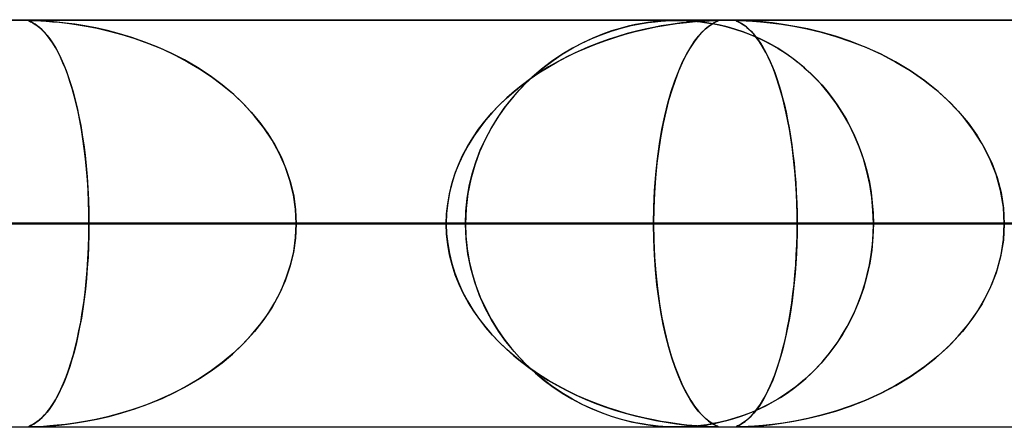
# Model space of a CAD drawing. Header units: millimetres. Extents: x -790 to 790, y -924 to 924.
# Tile 28 of 48: x 52 to 76, y 914 to 924. Entities that reach past the tile are written whole.
import ezdxf

# ---------------------------------------------------------------- set-up
doc = ezdxf.new("R2010")
doc.units = ezdxf.units.MM
doc.layers.add('HIDDEN', color=7, linetype='Continuous')
doc.layers.add('THICK', color=7, linetype='Continuous')

msp = doc.modelspace()

# ---------------------------------------------------------------- linework, layer by layer
at = {"layer": 'HIDDEN'}
for p, q in [((344.621, 923.99), (0, 923.99)), ((677, 923.99), (0, 923.99)), ((344.621, 923.99), (0, 923.99)), ((329.536, 923.98), (0, 923.98)), ((52.299, 923.978), (52.294, 923.974)), ((52.294, 923.974), (52.3, 923.969)), ((52.295, 923.976), (52.308, 923.979)), ((52.297, 923.971), (52.295, 923.976)), ((52.311, 923.963), (52.297, 923.971)), ((52.316, 923.979), (52.299, 923.978)), ((52.3, 923.969), (52.315, 923.961)), ((52.308, 923.979), (52.339, 923.98)), ((52.334, 923.952), (52.311, 923.963)), ((52.315, 923.961), (52.337, 923.951)), ((52.346, 923.98), (52.316, 923.979)), ((52.366, 923.937), (52.334, 923.952)), ((52.337, 923.951), (52.364, 923.938)), ((52.392, 923.979), (52.346, 923.98)), ((52.347, 923.98), (52.402, 923.979)), ((52.364, 923.938), (52.394, 923.922)), ((52.406, 923.916), (52.366, 923.937)), ((52.455, 923.978), (52.392, 923.979)), ((52.394, 923.922), (52.431, 923.901)), ((52.402, 923.979), (52.481, 923.977)), ((52.453, 923.887), (52.406, 923.916)), ((52.431, 923.901), (52.473, 923.874)), ((52.505, 923.851), (52.453, 923.887)), ((52.542, 923.974), (52.455, 923.978)), ((52.473, 923.874), (52.52, 923.84)), ((52.481, 923.977), (52.59, 923.972)), ((52.563, 923.805), (52.505, 923.851)), ((52.52, 923.84), (52.572, 923.798)), ((52.659, 923.968), (52.542, 923.974)), ((52.625, 923.749), (52.563, 923.805)), ((52.572, 923.798), (52.628, 923.746)), ((52.59, 923.972), (52.725, 923.963)), ((52.812, 923.957), (52.659, 923.968)), ((52.725, 923.963), (52.878, 923.951)), ((52.994, 923.941), (52.812, 923.957)), ((52.878, 923.951), (53.044, 923.936)), ((53.2, 923.918), (52.994, 923.941)), ((53.044, 923.936), (53.236, 923.914)), ((53.428, 923.887), (53.2, 923.918)), ((53.236, 923.914), (53.457, 923.883)), ((53.676, 923.847), (53.428, 923.887)), ((53.457, 923.883), (53.705, 923.842)), ((53.943, 923.796), (53.676, 923.847)), ((53.705, 923.842), (53.976, 923.789)), ((54.225, 923.732), (53.943, 923.796)), ((53.976, 923.789), (54.268, 923.721)), ((66.585, 923.718), (66.834, 923.793)), ((66.81, 923.787), (66.598, 923.723)), ((67.007, 923.838), (66.81, 923.787)), ((66.834, 923.793), (67.074, 923.854)), ((67.187, 923.878), (67.007, 923.838)), ((67.074, 923.854), (67.294, 923.898)), ((67.348, 923.908), (67.187, 923.878)), ((67.294, 923.898), (67.491, 923.93)), ((67.49, 923.93), (67.348, 923.908)), ((67.624, 923.809), (67.42, 923.766)), ((67.432, 923.769), (67.685, 923.821)), ((67.618, 923.946), (67.49, 923.93)), ((67.491, 923.93), (67.664, 923.951)), ((67.741, 923.959), (67.618, 923.946)), ((67.816, 923.845), (67.624, 923.809)), ((67.664, 923.951), (67.806, 923.965)), ((67.685, 923.821), (67.938, 923.866)), ((67.856, 923.968), (67.741, 923.959)), ((67.806, 923.965), (67.916, 923.972)), ((67.995, 923.875), (67.816, 923.845)), ((67.96, 923.974), (67.856, 923.968)), ((67.916, 923.972), (68.002, 923.976)), ((67.938, 923.866), (68.189, 923.903)), ((68.049, 923.978), (67.96, 923.974)), ((68.16, 923.899), (67.995, 923.875)), ((68.002, 923.976), (68.072, 923.978)), ((68.127, 923.98), (68.049, 923.978)), ((68.072, 923.978), (68.137, 923.98)), ((68.2, 923.98), (68.127, 923.98)), ((68.137, 923.98), (68.199, 923.98)), ((68.31, 923.919), (68.16, 923.899)), ((68.189, 923.903), (68.435, 923.933)), ((68.199, 923.98), (68.203, 923.98)), ((68.273, 923.979), (68.2, 923.98)), ((68.203, 923.98), (68.207, 923.98)), ((68.207, 923.98), (68.21, 923.98)), ((68.21, 923.98), (68.214, 923.98)), ((68.214, 923.98), (68.217, 923.98)), ((68.217, 923.98), (68.221, 923.98)), ((68.226, 923.98), (68.288, 923.979)), ((68.35, 923.978), (68.273, 923.979)), ((68.288, 923.979), (68.354, 923.978)), ((68.444, 923.934), (68.31, 923.919)), ((68.435, 923.974), (68.35, 923.978)), ((68.354, 923.978), (68.427, 923.975)), ((68.427, 923.975), (68.508, 923.97)), ((68.536, 923.969), (68.435, 923.974)), ((68.435, 923.933), (68.658, 923.954)), ((68.568, 923.946), (68.444, 923.934)), ((68.508, 923.97), (68.595, 923.964)), ((68.655, 923.959), (68.536, 923.969)), ((68.698, 923.957), (68.568, 923.946)), ((68.595, 923.964), (68.685, 923.956)), ((68.788, 923.945), (68.655, 923.959)), ((68.658, 923.954), (68.847, 923.968)), ((68.685, 923.956), (68.777, 923.946)), ((68.829, 923.966), (68.698, 923.957)), ((68.777, 923.946), (68.875, 923.934)), ((68.933, 923.925), (68.788, 923.945)), ((68.947, 923.973), (68.829, 923.966)), ((68.847, 923.968), (68.992, 923.975)), ((68.875, 923.934), (68.983, 923.917)), ((68.974, 923.834), (68.893, 923.767)), ((68.899, 923.773), (68.976, 923.836)), ((69.09, 923.899), (68.933, 923.925)), ((69.042, 923.977), (68.947, 923.973)), ((69.048, 923.885), (68.974, 923.834)), ((68.976, 923.836), (69.046, 923.884)), ((68.983, 923.917), (69.102, 923.897)), ((68.992, 923.975), (69.093, 923.979)), ((69.111, 923.979), (69.042, 923.977)), ((69.046, 923.884), (69.107, 923.92)), ((69.112, 923.922), (69.048, 923.885)), ((69.257, 923.865), (69.09, 923.899)), ((69.093, 923.979), (69.16, 923.98)), ((69.102, 923.897), (69.231, 923.871)), ((69.107, 923.92), (69.157, 923.945)), ((69.161, 923.98), (69.111, 923.979)), ((69.162, 923.948), (69.112, 923.922)), ((69.157, 923.945), (69.193, 923.962)), ((69.195, 923.979), (69.161, 923.98)), ((69.197, 923.964), (69.162, 923.948)), ((69.169, 923.98), (69.205, 923.978)), ((69.193, 923.962), (69.211, 923.972)), ((69.212, 923.977), (69.195, 923.979)), ((69.213, 923.973), (69.197, 923.964)), ((69.205, 923.978), (69.213, 923.973)), ((69.211, 923.972), (69.212, 923.977)), ((69.231, 923.871), (69.368, 923.839)), ((69.435, 923.821), (69.257, 923.865)), ((69.368, 923.839), (69.514, 923.8)), ((69.624, 923.768), (69.435, 923.821)), ((69.514, 923.8), (69.667, 923.754)), ((69.653, 923.975), (69.666, 923.979)), ((69.656, 923.977), (69.653, 923.973)), ((69.661, 923.968), (69.653, 923.975)), ((69.653, 923.973), (69.663, 923.966)), ((69.672, 923.979), (69.656, 923.977)), ((69.689, 923.954), (69.661, 923.968)), ((69.663, 923.966), (69.682, 923.957)), ((69.666, 923.979), (69.704, 923.98)), ((69.705, 923.98), (69.672, 923.979)), ((69.682, 923.957), (69.706, 923.946)), ((69.733, 923.933), (69.689, 923.954)), ((69.704, 923.98), (69.78, 923.979)), ((69.759, 923.979), (69.705, 923.98)), ((69.706, 923.946), (69.731, 923.934)), ((69.731, 923.934), (69.759, 923.919)), ((69.786, 923.903), (69.733, 923.933)), ((69.837, 923.977), (69.759, 923.979)), ((69.759, 923.919), (69.793, 923.899)), ((69.78, 923.979), (69.899, 923.974)), ((69.844, 923.866), (69.786, 923.903)), ((69.793, 923.899), (69.831, 923.875)), ((69.831, 923.875), (69.872, 923.845)), ((69.949, 923.972), (69.837, 923.977)), ((69.903, 923.821), (69.844, 923.866)), ((69.872, 923.845), (69.918, 923.809)), ((69.899, 923.974), (70.055, 923.965)), ((69.964, 923.769), (69.903, 923.821)), ((69.918, 923.809), (69.967, 923.766)), ((70.106, 923.962), (69.949, 923.972)), ((70.055, 923.965), (70.25, 923.95)), ((70.307, 923.945), (70.106, 923.962)), ((70.25, 923.95), (70.489, 923.926)), ((70.542, 923.92), (70.307, 923.945)), ((70.489, 923.926), (70.764, 923.89)), ((70.806, 923.884), (70.542, 923.92)), ((70.764, 923.89), (71.07, 923.84)), ((71.096, 923.836), (70.806, 923.884)), ((71.07, 923.84), (71.397, 923.775)), ((71.409, 923.773), (71.096, 923.836)), ((52.69, 923.682), (52.625, 923.749)), ((52.628, 923.746), (52.687, 923.685)), ((52.687, 923.685), (52.75, 923.612)), ((52.757, 923.604), (52.69, 923.682)), ((52.75, 923.612), (52.815, 923.527)), ((52.823, 923.516), (52.757, 923.604)), ((54.521, 923.654), (54.225, 923.732)), ((54.268, 923.721), (54.577, 923.638)), ((54.828, 923.561), (54.521, 923.654)), ((54.577, 923.638), (54.902, 923.537)), ((55.143, 923.451), (54.828, 923.561)), ((66.137, 923.548), (65.891, 923.434)), ((66.093, 923.529), (66.337, 923.63)), ((66.373, 923.643), (66.137, 923.548)), ((66.337, 923.63), (66.585, 923.718)), ((66.598, 923.723), (66.373, 923.643)), ((66.432, 923.484), (66.679, 923.566)), ((66.75, 923.588), (66.51, 923.51)), ((66.679, 923.566), (66.928, 923.641)), ((66.982, 923.657), (66.75, 923.588)), ((66.928, 923.641), (67.179, 923.709)), ((67.206, 923.716), (66.982, 923.657)), ((67.179, 923.709), (67.432, 923.769)), ((67.42, 923.766), (67.206, 923.716)), ((68.715, 923.579), (68.621, 923.455)), ((68.633, 923.472), (68.726, 923.592)), ((68.806, 923.683), (68.715, 923.579)), ((68.726, 923.592), (68.815, 923.692)), ((68.893, 923.767), (68.806, 923.683)), ((68.815, 923.692), (68.899, 923.773)), ((69.823, 923.702), (69.624, 923.768)), ((69.667, 923.754), (69.828, 923.7)), ((70.028, 923.623), (69.823, 923.702)), ((69.828, 923.7), (69.994, 923.637)), ((70.025, 923.709), (69.964, 923.769)), ((69.967, 923.766), (70.018, 923.716)), ((69.994, 923.637), (70.165, 923.564)), ((70.018, 923.716), (70.073, 923.657)), ((70.086, 923.641), (70.025, 923.709)), ((70.24, 923.53), (70.028, 923.623)), ((70.073, 923.657), (70.129, 923.588)), ((70.147, 923.566), (70.086, 923.641)), ((70.129, 923.588), (70.188, 923.51)), ((70.207, 923.484), (70.147, 923.566)), ((70.165, 923.564), (70.341, 923.481)), ((71.397, 923.775), (71.74, 923.692)), ((71.741, 923.692), (71.409, 923.773)), ((71.74, 923.692), (72.096, 923.59)), ((72.089, 923.592), (71.741, 923.692)), ((72.45, 923.472), (72.089, 923.592)), ((72.096, 923.59), (72.461, 923.467)), ((52.815, 923.527), (52.882, 923.429)), ((52.888, 923.42), (52.823, 923.516)), ((52.882, 923.429), (52.95, 923.317)), ((52.952, 923.315), (52.888, 923.42)), ((52.95, 923.317), (53.019, 923.19)), ((53.015, 923.2), (52.952, 923.315)), ((54.902, 923.537), (55.236, 923.416)), ((55.465, 923.324), (55.143, 923.451)), ((55.236, 923.416), (55.568, 923.28)), ((55.79, 923.177), (55.465, 923.324)), ((65.637, 923.3), (65.377, 923.145)), ((65.618, 923.29), (65.853, 923.416)), ((65.891, 923.434), (65.637, 923.3)), ((66.012, 923.322), (65.762, 923.213)), ((65.853, 923.416), (66.093, 923.529)), ((65.949, 923.296), (66.189, 923.394)), ((66.264, 923.422), (66.012, 923.322)), ((66.189, 923.394), (66.432, 923.484)), ((66.51, 923.51), (66.264, 923.422)), ((68.525, 923.308), (68.427, 923.136)), ((68.439, 923.158), (68.537, 923.328)), ((68.621, 923.455), (68.525, 923.308)), ((68.537, 923.328), (68.633, 923.472)), ((70.188, 923.51), (70.248, 923.422)), ((70.266, 923.394), (70.207, 923.484)), ((70.456, 923.422), (70.24, 923.53)), ((70.248, 923.422), (70.31, 923.322)), ((70.325, 923.296), (70.266, 923.394)), ((70.31, 923.322), (70.371, 923.213)), ((70.341, 923.481), (70.516, 923.389)), ((70.675, 923.297), (70.456, 923.422)), ((70.516, 923.389), (70.687, 923.289)), ((72.818, 923.328), (72.45, 923.472)), ((72.461, 923.467), (72.833, 923.321)), ((73.192, 923.158), (72.818, 923.328)), ((72.833, 923.321), (73.208, 923.151)), ((53.076, 923.076), (53.015, 923.2)), ((53.019, 923.19), (53.087, 923.053)), ((53.136, 922.942), (53.076, 923.076)), ((55.568, 923.28), (55.887, 923.13)), ((56.117, 923.01), (55.79, 923.177)), ((55.887, 923.13), (56.195, 922.967)), ((65.377, 923.145), (65.121, 922.971)), ((65.162, 923.001), (65.387, 923.152)), ((65.254, 922.956), (65.481, 923.077)), ((65.518, 923.096), (65.282, 922.972)), ((65.387, 923.152), (65.618, 923.29)), ((65.481, 923.077), (65.713, 923.19)), ((65.762, 923.213), (65.518, 923.096)), ((65.713, 923.19), (65.949, 923.296)), ((68.427, 923.136), (68.332, 922.944)), ((68.34, 922.963), (68.439, 923.158)), ((70.383, 923.19), (70.325, 923.296)), ((70.371, 923.213), (70.43, 923.096)), ((70.439, 923.077), (70.383, 923.19)), ((70.43, 923.096), (70.488, 922.972)), ((70.495, 922.956), (70.439, 923.077)), ((70.895, 923.154), (70.675, 923.297)), ((70.687, 923.289), (70.853, 923.183)), ((70.853, 923.183), (71.015, 923.069)), ((71.116, 922.993), (70.895, 923.154)), ((71.015, 923.069), (71.173, 922.948)), ((73.566, 922.963), (73.192, 923.158)), ((73.208, 923.151), (73.573, 922.959)), ((53.087, 923.053), (53.152, 922.906)), ((53.195, 922.799), (53.136, 922.942)), ((53.152, 922.906), (53.214, 922.75)), ((56.438, 922.824), (56.117, 923.01)), ((56.195, 922.967), (56.49, 922.792)), ((56.748, 922.621), (56.438, 922.824)), ((64.73, 922.66), (64.943, 922.837)), ((64.814, 922.691), (65.031, 922.828)), ((65.052, 922.84), (64.831, 922.702)), ((65.121, 922.971), (64.874, 922.781)), ((64.943, 922.837), (65.162, 923.001)), ((65.031, 922.828), (65.254, 922.956)), ((65.282, 922.972), (65.052, 922.84)), ((68.332, 922.944), (68.24, 922.735)), ((68.244, 922.743), (68.34, 922.963)), ((70.488, 922.972), (70.544, 922.84)), ((70.549, 922.828), (70.495, 922.956)), ((70.544, 922.84), (70.598, 922.702)), ((70.602, 922.691), (70.549, 922.828)), ((71.331, 922.816), (71.116, 922.993)), ((71.173, 922.948), (71.325, 922.821)), ((71.325, 922.821), (71.473, 922.686)), ((71.537, 922.624), (71.331, 922.816)), ((73.932, 922.743), (73.566, 922.963)), ((73.573, 922.959), (73.92, 922.75)), ((53.252, 922.647), (53.195, 922.799)), ((53.214, 922.75), (53.274, 922.584)), ((53.307, 922.484), (53.252, 922.647)), ((53.274, 922.584), (53.33, 922.41)), ((56.49, 922.792), (56.771, 922.604)), ((57.045, 922.4), (56.748, 922.621)), ((56.771, 922.604), (57.039, 922.404)), ((64.638, 922.578), (64.414, 922.36)), ((64.525, 922.471), (64.73, 922.66)), ((64.603, 922.546), (64.814, 922.691)), ((64.831, 922.702), (64.617, 922.556)), ((64.874, 922.781), (64.638, 922.578)), ((68.151, 922.5), (68.244, 922.743)), ((68.24, 922.735), (68.154, 922.51)), ((70.598, 922.702), (70.649, 922.556)), ((70.653, 922.546), (70.602, 922.691)), ((71.473, 922.686), (71.616, 922.545)), ((71.735, 922.417), (71.537, 922.624)), ((73.92, 922.75), (74.247, 922.525)), ((74.281, 922.5), (73.932, 922.743)), ((53.36, 922.311), (53.307, 922.484)), ((53.33, 922.41), (53.384, 922.226)), ((57.039, 922.404), (57.293, 922.193)), ((57.327, 922.161), (57.045, 922.4)), ((64.198, 922.232), (64.397, 922.393)), ((64.414, 922.36), (64.203, 922.129)), ((64.411, 922.404), (64.214, 922.245)), ((64.327, 922.268), (64.525, 922.471)), ((64.397, 922.393), (64.603, 922.546)), ((64.617, 922.556), (64.411, 922.404)), ((68.062, 922.234), (68.151, 922.5)), ((68.154, 922.51), (68.073, 922.269)), ((70.649, 922.556), (70.699, 922.404)), ((70.703, 922.393), (70.653, 922.546)), ((70.699, 922.404), (70.747, 922.245)), ((70.751, 922.232), (70.703, 922.393)), ((71.616, 922.545), (71.753, 922.397)), ((71.922, 922.195), (71.735, 922.417)), ((71.753, 922.397), (71.885, 922.242)), ((74.247, 922.525), (74.555, 922.283)), ((74.612, 922.234), (74.281, 922.5)), ((53.411, 922.129), (53.36, 922.311)), ((53.384, 922.226), (53.436, 922.035)), ((53.46, 921.937), (53.411, 922.129)), ((57.293, 922.193), (57.532, 921.968)), ((57.593, 921.906), (57.327, 922.161)), ((64.203, 922.129), (64.005, 921.884)), ((64.007, 922.063), (64.198, 922.232)), ((64.214, 922.245), (64.026, 922.08)), ((64.138, 922.052), (64.327, 922.268)), ((67.979, 921.946), (68.062, 922.234)), ((68.073, 922.269), (67.997, 922.012)), ((70.747, 922.245), (70.792, 922.08)), ((70.797, 922.063), (70.751, 922.232)), ((71.885, 922.242), (72.011, 922.08)), ((72.099, 921.958), (71.922, 922.195)), ((74.555, 922.283), (74.84, 922.026)), ((74.921, 921.946), (74.612, 922.234)), ((53.436, 922.035), (53.484, 921.834)), ((53.506, 921.735), (53.46, 921.937)), ((57.532, 921.968), (57.756, 921.73)), ((57.839, 921.634), (57.593, 921.906)), ((63.651, 921.701), (63.825, 921.886)), ((63.846, 921.908), (63.676, 921.729)), ((64.005, 921.884), (63.822, 921.627)), ((63.825, 921.886), (64.007, 922.063)), ((64.026, 922.08), (63.846, 921.908)), ((63.96, 921.824), (64.138, 922.052)), ((67.903, 921.636), (67.979, 921.946)), ((67.997, 922.012), (67.927, 921.74)), ((70.792, 922.08), (70.836, 921.908)), ((70.841, 921.886), (70.797, 922.063)), ((70.836, 921.908), (70.877, 921.729)), ((70.883, 921.701), (70.841, 921.886)), ((72.011, 922.08), (72.133, 921.91)), ((72.263, 921.708), (72.099, 921.958)), ((72.133, 921.91), (72.248, 921.732)), ((74.84, 922.026), (75.104, 921.753)), ((75.206, 921.636), (74.921, 921.946)), ((53.484, 921.834), (53.529, 921.624)), ((53.549, 921.523), (53.506, 921.735)), ((53.529, 921.624), (53.571, 921.404)), ((57.756, 921.73), (57.966, 921.477)), ((58.064, 921.346), (57.839, 921.634)), ((63.487, 921.509), (63.651, 921.701)), ((63.676, 921.729), (63.514, 921.542)), ((63.822, 921.627), (63.652, 921.353)), ((63.794, 921.584), (63.96, 921.824)), ((67.833, 921.305), (67.903, 921.636)), ((67.927, 921.74), (67.863, 921.452)), ((70.877, 921.729), (70.916, 921.542)), ((70.922, 921.509), (70.883, 921.701)), ((72.248, 921.732), (72.358, 921.545)), ((72.414, 921.444), (72.263, 921.708)), ((75.104, 921.753), (75.345, 921.464)), ((75.463, 921.305), (75.206, 921.636)), ((53.589, 921.302), (53.549, 921.523)), ((53.571, 921.404), (53.61, 921.172)), ((57.966, 921.477), (58.159, 921.209)), ((63.333, 921.308), (63.487, 921.509)), ((63.514, 921.542), (63.361, 921.346)), ((63.64, 921.331), (63.794, 921.584)), ((67.863, 921.452), (67.804, 921.145)), ((70.916, 921.542), (70.953, 921.346)), ((70.959, 921.308), (70.922, 921.509)), ((72.358, 921.545), (72.462, 921.351)), ((72.55, 921.168), (72.414, 921.444)), ((75.345, 921.464), (75.564, 921.156)), ((53.625, 921.072), (53.589, 921.302)), ((53.61, 921.172), (53.646, 920.93)), ((58.265, 921.042), (58.064, 921.346)), ((58.159, 921.209), (58.333, 920.926)), ((63.217, 921.141), (63.085, 920.929)), ((63.19, 921.101), (63.333, 921.308)), ((63.361, 921.346), (63.217, 921.141)), ((63.652, 921.353), (63.497, 921.061)), ((63.5, 921.067), (63.64, 921.331)), ((67.804, 921.145), (67.752, 920.819)), ((67.772, 920.954), (67.833, 921.305)), ((70.953, 921.346), (70.987, 921.141)), ((70.993, 921.101), (70.959, 921.308)), ((70.987, 921.141), (71.019, 920.929)), ((72.462, 921.351), (72.56, 921.147)), ((72.671, 920.879), (72.55, 921.168)), ((72.56, 921.147), (72.649, 920.936)), ((75.688, 920.954), (75.463, 921.305)), ((75.564, 921.156), (75.758, 920.829)), ((53.659, 920.833), (53.625, 921.072)), ((53.646, 920.93), (53.678, 920.676)), ((58.441, 920.724), (58.265, 921.042)), ((58.333, 920.926), (58.486, 920.63)), ((62.942, 920.664), (63.06, 920.886)), ((63.085, 920.929), (62.964, 920.708)), ((63.06, 920.886), (63.19, 921.101)), ((63.497, 921.061), (63.359, 920.752)), ((63.375, 920.792), (63.5, 921.067)), ((67.721, 920.584), (67.772, 920.954)), ((71.025, 920.886), (70.993, 921.101)), ((71.019, 920.929), (71.047, 920.708)), ((71.053, 920.664), (71.025, 920.886)), ((72.649, 920.936), (72.731, 920.716)), ((75.879, 920.584), (75.688, 920.954)), ((53.688, 920.586), (53.659, 920.833)), ((53.678, 920.676), (53.706, 920.413)), ((58.589, 920.392), (58.441, 920.724)), ((62.838, 920.436), (62.942, 920.664)), ((62.964, 920.708), (62.857, 920.479)), ((63.359, 920.752), (63.24, 920.425)), ((63.267, 920.505), (63.375, 920.792)), ((67.752, 920.819), (67.708, 920.475)), ((71.047, 920.708), (71.073, 920.479)), ((71.078, 920.436), (71.053, 920.664)), ((72.776, 920.579), (72.671, 920.879)), ((72.731, 920.716), (72.804, 920.489)), ((75.758, 920.829), (75.923, 920.483)), ((53.714, 920.331), (53.688, 920.586)), ((53.706, 920.413), (53.73, 920.141)), ((58.486, 920.63), (58.616, 920.322)), ((62.749, 920.203), (62.838, 920.436)), ((62.857, 920.479), (62.763, 920.244)), ((63.24, 920.425), (63.144, 920.083)), ((63.176, 920.211), (63.267, 920.505)), ((67.708, 920.475), (67.672, 920.117)), ((67.679, 920.198), (67.721, 920.584)), ((71.073, 920.479), (71.095, 920.244)), ((71.099, 920.203), (71.078, 920.436)), ((72.863, 920.271), (72.776, 920.579)), ((72.804, 920.489), (72.867, 920.253)), ((76.032, 920.198), (75.879, 920.584)), ((75.923, 920.483), (76.056, 920.123)), ((53.735, 920.07), (53.714, 920.331)), ((58.706, 920.05), (58.589, 920.392)), ((58.616, 920.322), (58.72, 920)), ((62.674, 919.965), (62.749, 920.203)), ((62.763, 920.244), (62.685, 920.002)), ((63.105, 919.911), (63.176, 920.211)), ((67.649, 919.802), (67.679, 920.198)), ((71.095, 920.244), (71.114, 920.002)), ((71.117, 919.965), (71.099, 920.203)), ((72.931, 919.956), (72.863, 920.271)), ((72.867, 920.253), (72.921, 920.01)), ((76.142, 919.802), (76.032, 920.198)), ((53.73, 920.141), (53.748, 919.862)), ((53.751, 919.804), (53.735, 920.07)), ((58.791, 919.701), (58.706, 920.05)), ((58.72, 920), (58.797, 919.669)), ((62.616, 919.724), (62.674, 919.965)), ((62.685, 920.002), (62.623, 919.756)), ((63.144, 920.083), (63.072, 919.729)), ((67.672, 920.117), (67.646, 919.748)), ((71.114, 920.002), (71.129, 919.756)), ((71.13, 919.724), (71.117, 919.965)), ((72.921, 920.01), (72.963, 919.76)), ((72.98, 919.636), (72.931, 919.956)), ((76.056, 920.123), (76.153, 919.753)), ((53.748, 919.862), (53.762, 919.576)), ((53.763, 919.535), (53.751, 919.804)), ((58.842, 919.347), (58.791, 919.701)), ((62.575, 919.481), (62.616, 919.724)), ((62.623, 919.756), (62.578, 919.505)), ((63.072, 919.729), (63.027, 919.364)), ((63.053, 919.607), (63.105, 919.911)), ((67.646, 919.748), (67.63, 919.372)), ((67.631, 919.398), (67.649, 919.802)), ((71.129, 919.756), (71.14, 919.505)), ((71.14, 919.481), (71.13, 919.724)), ((72.963, 919.76), (72.994, 919.505)), ((76.209, 919.398), (76.142, 919.802)), ((76.153, 919.753), (76.212, 919.374)), ((53.762, 919.576), (53.77, 919.286)), ((53.771, 919.264), (53.763, 919.535)), ((58.797, 919.669), (58.844, 919.331)), ((62.549, 919.236), (62.575, 919.481)), ((62.578, 919.505), (62.55, 919.249)), ((63.022, 919.299), (63.053, 919.607)), ((71.14, 919.505), (71.146, 919.249)), ((71.146, 919.236), (71.14, 919.481)), ((73.009, 919.314), (72.98, 919.636)), ((72.994, 919.505), (73.013, 919.248)), ((53.77, 919.286), (53.773, 918.99)), ((53.773, 918.99), (53.771, 919.264)), ((58.859, 918.99), (58.842, 919.347)), ((58.844, 919.331), (58.859, 918.99)), ((62.55, 919.249), (62.541, 918.99)), ((62.541, 918.99), (62.549, 919.236)), ((63.027, 919.364), (63.012, 918.99)), ((63.012, 918.99), (63.022, 919.299)), ((67.625, 918.99), (67.631, 919.398)), ((67.63, 919.372), (67.625, 918.99)), ((71.146, 919.249), (71.148, 918.99)), ((71.148, 918.99), (71.146, 919.236)), ((73.019, 918.99), (73.009, 919.314)), ((73.013, 919.248), (73.019, 918.99)), ((76.232, 918.99), (76.209, 919.398)), ((76.212, 919.374), (76.232, 918.99)), ((67.625, 918.99), (0, 918.99)), ((0, 918.99), (62.541, 918.99)), ((0, 918.99), (67.625, 918.99)), ((62.541, 918.99), (0, 918.99)), ((84.992, 918.99), (0, 918.99)), ((0, 918.99), (79.909, 918.99)), ((0, 918.99), (84.992, 918.99)), ((79.909, 918.99), (0, 918.99)), ((102.356, 918.99), (0, 918.99)), ((0, 918.99), (97.274, 918.99)), ((0, 918.99), (102.356, 918.99)), ((97.274, 918.99), (0, 918.99)), ((119.718, 918.99), (0, 918.99)), ((0, 918.99), (114.637, 918.99)), ((0, 918.99), (119.718, 918.99)), ((114.637, 918.99), (0, 918.99)), ((137.08, 918.99), (0, 918.99)), ((0, 918.99), (131.999, 918.99)), ((0, 918.99), (137.08, 918.99)), ((131.999, 918.99), (0, 918.99)), ((154.441, 918.99), (0, 918.99)), ((0, 918.99), (149.36, 918.99)), ((0, 918.99), (154.441, 918.99)), ((149.36, 918.99), (0, 918.99)), ((171.801, 918.99), (0, 918.99)), ((0, 918.99), (166.72, 918.99)), ((0, 918.99), (171.801, 918.99)), ((166.72, 918.99), (0, 918.99)), ((189.161, 918.99), (0, 918.99)), ((0, 918.99), (184.08, 918.99)), ((0, 918.99), (189.161, 918.99)), ((184.08, 918.99), (0, 918.99)), ((206.521, 918.99), (0, 918.99)), ((0, 918.99), (201.44, 918.99)), ((0, 918.99), (206.521, 918.99)), ((201.44, 918.99), (0, 918.99)), ((223.88, 918.99), (0, 918.99)), ((0, 918.99), (218.8, 918.99)), ((0, 918.99), (223.88, 918.99)), ((218.8, 918.99), (0, 918.99)), ((241.24, 918.99), (0, 918.99)), ((0, 918.99), (236.159, 918.99)), ((0, 918.99), (241.24, 918.99)), ((236.159, 918.99), (0, 918.99)), ((258.599, 918.99), (0, 918.99)), ((0, 918.99), (253.518, 918.99)), ((0, 918.99), (258.599, 918.99)), ((253.518, 918.99), (0, 918.99)), ((275.958, 918.99), (0, 918.99)), ((0, 918.99), (270.877, 918.99)), ((0, 918.99), (275.958, 918.99)), ((270.877, 918.99), (0, 918.99)), ((293.317, 918.99), (0, 918.99)), ((0, 918.99), (288.236, 918.99)), ((0, 918.99), (293.317, 918.99)), ((288.236, 918.99), (0, 918.99)), ((310.676, 918.99), (0, 918.99)), ((0, 918.99), (305.595, 918.99)), ((0, 918.99), (310.676, 918.99)), ((305.595, 918.99), (0, 918.99)), ((328.035, 918.99), (0, 918.99)), ((0, 918.99), (322.954, 918.99)), ((0, 918.99), (328.035, 918.99)), ((322.954, 918.99), (0, 918.99)), ((36.379, 918.99), (63.012, 918.99)), ((63.012, 918.99), (36.379, 918.99)), ((63.012, 918.99), (38.769, 918.99)), ((38.769, 918.99), (63.012, 918.99)), ((73.019, 918.99), (41.473, 918.99)), ((41.473, 918.99), (73.019, 918.99)), ((41.473, 918.99), (53.773, 918.99)), ((53.773, 918.99), (41.473, 918.99)), ((62.541, 918.99), (50.252, 918.99)), ((50.252, 918.99), (62.541, 918.99)), ((53.77, 918.694), (53.773, 918.99)), ((53.773, 918.99), (53.771, 918.715)), ((53.773, 918.99), (97.181, 918.99)), ((97.181, 918.99), (53.773, 918.99)), ((58.859, 918.99), (58.842, 918.633)), ((58.844, 918.649), (58.859, 918.99)), ((107.173, 918.99), (58.859, 918.99)), ((58.859, 918.99), (107.173, 918.99)), ((58.859, 918.99), (71.148, 918.99)), ((71.148, 918.99), (58.859, 918.99)), ((62.541, 918.99), (62.549, 918.744)), ((62.55, 918.731), (62.541, 918.99)), ((63.012, 918.99), (63.022, 918.681)), ((63.027, 918.616), (63.012, 918.99)), ((67.63, 918.606), (67.625, 918.99)), ((67.625, 918.99), (67.631, 918.582)), ((79.909, 918.99), (67.625, 918.99)), ((67.625, 918.99), (79.909, 918.99)), ((71.146, 918.731), (71.148, 918.99)), ((71.148, 918.99), (71.146, 918.744)), ((71.148, 918.99), (131.315, 918.99)), ((131.315, 918.99), (71.148, 918.99)), ((73.019, 918.99), (73.009, 918.666)), ((73.013, 918.735), (73.019, 918.99)), ((97.181, 918.99), (73.019, 918.99)), ((73.019, 918.99), (97.181, 918.99)), ((76.232, 918.99), (76.209, 918.582)), ((76.212, 918.606), (76.232, 918.99)), ((53.771, 918.715), (53.763, 918.442)), ((62.549, 918.744), (62.575, 918.499)), ((62.578, 918.475), (62.55, 918.731)), ((71.146, 918.744), (71.14, 918.499)), ((71.14, 918.475), (71.146, 918.731)), ((72.995, 918.481), (73.013, 918.735)), ((53.762, 918.404), (53.77, 918.694)), ((58.842, 918.633), (58.791, 918.279)), ((58.797, 918.311), (58.844, 918.649)), ((62.575, 918.499), (62.616, 918.256)), ((62.623, 918.224), (62.578, 918.475)), ((63.022, 918.681), (63.053, 918.373)), ((63.072, 918.251), (63.027, 918.616)), ((67.646, 918.227), (67.63, 918.606)), ((67.631, 918.582), (67.649, 918.178)), ((71.129, 918.224), (71.14, 918.475)), ((71.14, 918.499), (71.13, 918.256)), ((72.964, 918.23), (72.995, 918.481)), ((73.009, 918.666), (72.98, 918.344)), ((76.209, 918.582), (76.142, 918.178)), ((76.153, 918.227), (76.212, 918.606)), ((53.748, 918.118), (53.762, 918.404)), ((53.763, 918.442), (53.751, 918.172)), ((58.791, 918.279), (58.706, 917.93)), ((58.72, 917.98), (58.797, 918.311)), ((62.616, 918.256), (62.674, 918.015)), ((63.053, 918.373), (63.105, 918.069)), ((63.144, 917.897), (63.072, 918.251)), ((67.673, 917.857), (67.646, 918.227)), ((71.13, 918.256), (71.117, 918.015)), ((72.923, 917.983), (72.964, 918.23)), ((72.98, 918.344), (72.931, 918.024)), ((76.056, 917.857), (76.153, 918.227)), ((53.73, 917.839), (53.748, 918.118)), ((53.751, 918.172), (53.734, 917.905)), ((62.685, 917.978), (62.623, 918.224)), ((62.674, 918.015), (62.749, 917.777)), ((63.105, 918.069), (63.176, 917.769)), ((67.649, 918.178), (67.679, 917.782)), ((71.117, 918.015), (71.099, 917.777)), ((71.114, 917.978), (71.129, 918.224)), ((72.931, 918.024), (72.863, 917.709)), ((76.142, 918.178), (76.032, 917.782)), ((53.706, 917.567), (53.73, 917.839)), ((53.734, 917.905), (53.713, 917.642)), ((58.706, 917.93), (58.589, 917.588)), ((58.616, 917.659), (58.72, 917.98)), ((62.763, 917.736), (62.685, 917.978)), ((62.749, 917.777), (62.838, 917.544)), ((63.24, 917.555), (63.144, 917.897)), ((63.176, 917.769), (63.267, 917.474)), ((67.709, 917.497), (67.673, 917.857)), ((67.679, 917.782), (67.721, 917.396)), ((71.099, 917.777), (71.078, 917.544)), ((71.095, 917.736), (71.114, 917.978)), ((72.809, 917.51), (72.871, 917.743)), ((72.871, 917.743), (72.923, 917.983)), ((76.032, 917.782), (75.879, 917.396)), ((75.923, 917.497), (76.056, 917.857)), ((53.678, 917.304), (53.706, 917.567)), ((53.713, 917.642), (53.687, 917.386)), ((58.589, 917.588), (58.441, 917.256)), ((58.486, 917.35), (58.616, 917.659)), ((62.857, 917.501), (62.763, 917.736)), ((62.838, 917.544), (62.942, 917.316)), ((63.359, 917.228), (63.24, 917.555)), ((71.078, 917.544), (71.053, 917.316)), ((71.073, 917.501), (71.095, 917.736)), ((72.738, 917.284), (72.809, 917.51)), ((72.863, 917.709), (72.776, 917.401)), ((53.646, 917.05), (53.678, 917.304)), ((53.687, 917.386), (53.658, 917.138)), ((58.333, 917.054), (58.486, 917.35)), ((62.964, 917.272), (62.857, 917.501)), ((62.942, 917.316), (63.06, 917.094)), ((63.085, 917.051), (62.964, 917.272)), ((63.267, 917.474), (63.375, 917.188)), ((67.753, 917.151), (67.709, 917.497)), ((67.721, 917.396), (67.772, 917.026)), ((71.019, 917.051), (71.047, 917.272)), ((71.053, 917.316), (71.025, 917.094)), ((71.047, 917.272), (71.073, 917.501)), ((72.658, 917.067), (72.738, 917.284)), ((72.776, 917.401), (72.671, 917.101)), ((75.879, 917.396), (75.688, 917.026)), ((75.758, 917.151), (75.923, 917.497)), ((53.61, 916.808), (53.646, 917.05)), ((53.658, 917.138), (53.624, 916.898)), ((58.159, 916.771), (58.333, 917.054)), ((58.441, 917.256), (58.265, 916.938)), ((63.06, 917.094), (63.19, 916.879)), ((63.217, 916.839), (63.085, 917.051)), ((63.497, 916.919), (63.359, 917.228)), ((63.375, 917.188), (63.5, 916.913)), ((67.806, 916.824), (67.753, 917.151)), ((67.772, 917.026), (67.833, 916.675)), ((70.987, 916.839), (71.019, 917.051)), ((71.025, 917.094), (70.993, 916.879)), ((72.671, 917.101), (72.55, 916.812)), ((72.571, 916.857), (72.658, 917.067)), ((75.688, 917.026), (75.463, 916.675)), ((75.564, 916.824), (75.758, 917.151)), ((53.571, 916.576), (53.61, 916.808)), ((53.624, 916.898), (53.587, 916.667)), ((58.265, 916.938), (58.064, 916.634)), ((63.19, 916.879), (63.333, 916.672)), ((63.361, 916.634), (63.217, 916.839)), ((63.652, 916.627), (63.497, 916.919)), ((63.5, 916.913), (63.64, 916.649)), ((67.865, 916.516), (67.806, 916.824)), ((70.953, 916.634), (70.987, 916.839)), ((70.993, 916.879), (70.959, 916.672)), ((72.55, 916.812), (72.414, 916.536)), ((72.476, 916.656), (72.571, 916.857)), ((75.345, 916.516), (75.564, 916.824)), ((53.529, 916.356), (53.571, 916.576)), ((53.587, 916.667), (53.546, 916.446)), ((58.064, 916.634), (57.839, 916.346)), ((57.966, 916.503), (58.159, 916.771)), ((63.333, 916.672), (63.487, 916.471)), ((63.514, 916.438), (63.361, 916.634)), ((63.64, 916.649), (63.794, 916.396)), ((63.822, 916.353), (63.652, 916.627)), ((67.833, 916.675), (67.903, 916.344)), ((70.916, 916.438), (70.953, 916.634)), ((70.959, 916.672), (70.922, 916.471)), ((72.414, 916.536), (72.263, 916.272)), ((72.374, 916.462), (72.476, 916.656)), ((75.463, 916.675), (75.206, 916.344)), ((53.484, 916.146), (53.529, 916.356)), ((53.546, 916.446), (53.503, 916.234)), ((57.839, 916.346), (57.593, 916.074)), ((57.756, 916.25), (57.966, 916.503)), ((63.487, 916.471), (63.651, 916.279)), ((63.676, 916.251), (63.514, 916.438)), ((63.794, 916.396), (63.96, 916.156)), ((64.005, 916.096), (63.822, 916.353)), ((67.93, 916.227), (67.865, 916.516)), ((67.903, 916.344), (67.979, 916.034)), ((70.877, 916.251), (70.916, 916.438)), ((70.922, 916.471), (70.883, 916.279)), ((72.266, 916.277), (72.374, 916.462)), ((75.206, 916.344), (74.921, 916.034)), ((75.104, 916.227), (75.345, 916.516)), ((53.436, 915.945), (53.484, 916.146)), ((53.503, 916.234), (53.457, 916.031)), ((57.593, 916.074), (57.327, 915.819)), ((57.532, 916.012), (57.756, 916.25)), ((63.651, 916.279), (63.825, 916.094)), ((63.846, 916.072), (63.676, 916.251)), ((63.825, 916.094), (64.007, 915.917)), ((64.026, 915.9), (63.846, 916.072)), ((63.96, 916.156), (64.138, 915.928)), ((64.203, 915.851), (64.005, 916.096)), ((68.001, 915.954), (67.93, 916.227)), ((70.792, 915.9), (70.836, 916.072)), ((70.841, 916.094), (70.797, 915.917)), ((70.836, 916.072), (70.877, 916.251)), ((70.883, 916.279), (70.841, 916.094)), ((72.034, 915.931), (72.153, 916.1)), ((72.263, 916.272), (72.099, 916.021)), ((72.153, 916.1), (72.266, 916.277)), ((74.84, 915.954), (75.104, 916.227)), ((53.408, 915.839), (53.356, 915.656)), ((53.384, 915.754), (53.436, 915.945)), ((53.457, 916.031), (53.408, 915.839)), ((57.327, 915.819), (57.045, 915.58)), ((57.293, 915.787), (57.532, 916.012)), ((64.007, 915.917), (64.198, 915.748)), ((64.214, 915.734), (64.026, 915.9)), ((64.138, 915.928), (64.327, 915.712)), ((64.414, 915.62), (64.203, 915.851)), ((67.979, 916.034), (68.062, 915.746)), ((68.077, 915.697), (68.001, 915.954)), ((70.747, 915.734), (70.792, 915.9)), ((70.797, 915.917), (70.751, 915.748)), ((71.91, 915.769), (72.034, 915.931)), ((72.099, 916.021), (71.922, 915.785)), ((74.555, 915.697), (74.84, 915.954)), ((74.921, 916.034), (74.612, 915.746)), ((53.274, 915.396), (53.33, 915.57)), ((53.356, 915.656), (53.303, 915.483)), ((53.33, 915.57), (53.384, 915.754)), ((57.045, 915.58), (56.748, 915.359)), ((56.771, 915.376), (57.039, 915.576)), ((57.039, 915.576), (57.293, 915.787)), ((64.198, 915.748), (64.397, 915.587)), ((64.411, 915.576), (64.214, 915.734)), ((64.327, 915.712), (64.525, 915.509)), ((64.397, 915.587), (64.603, 915.434)), ((64.617, 915.424), (64.411, 915.576)), ((64.638, 915.402), (64.414, 915.62)), ((68.062, 915.746), (68.151, 915.48)), ((68.16, 915.455), (68.077, 915.697)), ((70.649, 915.424), (70.699, 915.576)), ((70.703, 915.587), (70.653, 915.434)), ((70.699, 915.576), (70.747, 915.734)), ((70.751, 915.748), (70.703, 915.587)), ((71.647, 915.468), (71.781, 915.615)), ((71.922, 915.785), (71.735, 915.563)), ((71.781, 915.615), (71.91, 915.769)), ((74.247, 915.455), (74.555, 915.697)), ((74.612, 915.746), (74.281, 915.48)), ((53.214, 915.23), (53.274, 915.396)), ((53.303, 915.483), (53.247, 915.32)), ((56.748, 915.359), (56.438, 915.156)), ((56.49, 915.188), (56.771, 915.376)), ((64.525, 915.509), (64.73, 915.32)), ((64.603, 915.434), (64.814, 915.289)), ((64.831, 915.278), (64.617, 915.424)), ((64.874, 915.199), (64.638, 915.402)), ((68.151, 915.48), (68.244, 915.237)), ((68.247, 915.23), (68.16, 915.455)), ((70.598, 915.278), (70.649, 915.424)), ((70.653, 915.434), (70.602, 915.289)), ((71.537, 915.356), (71.331, 915.164)), ((71.363, 915.192), (71.507, 915.327)), ((71.507, 915.327), (71.647, 915.468)), ((71.735, 915.563), (71.537, 915.356)), ((73.92, 915.23), (74.247, 915.455)), ((74.281, 915.48), (73.932, 915.237)), ((53.19, 915.168), (53.131, 915.025)), ((53.152, 915.074), (53.214, 915.23)), ((53.247, 915.32), (53.19, 915.168)), ((56.438, 915.156), (56.117, 914.97)), ((56.195, 915.013), (56.49, 915.188)), ((64.73, 915.32), (64.943, 915.143)), ((64.814, 915.289), (65.031, 915.152)), ((65.052, 915.14), (64.831, 915.278)), ((65.121, 915.009), (64.874, 915.199)), ((64.943, 915.143), (65.162, 914.979)), ((65.031, 915.152), (65.254, 915.024)), ((65.282, 915.008), (65.052, 915.14)), ((68.244, 915.237), (68.34, 915.017)), ((68.339, 915.021), (68.247, 915.23)), ((70.488, 915.008), (70.544, 915.14)), ((70.549, 915.152), (70.495, 915.024)), ((70.544, 915.14), (70.598, 915.278)), ((70.602, 915.289), (70.549, 915.152)), ((71.331, 915.164), (71.116, 914.987)), ((71.213, 915.064), (71.363, 915.192)), ((73.932, 915.237), (73.566, 915.017)), ((73.573, 915.021), (73.92, 915.23)), ((53.07, 914.892), (53.008, 914.768)), ((53.019, 914.79), (53.087, 914.927)), ((53.131, 915.025), (53.07, 914.892)), ((53.087, 914.927), (53.152, 915.074)), ((55.568, 914.7), (55.887, 914.85)), ((56.117, 914.97), (55.79, 914.803)), ((55.887, 914.85), (56.195, 915.013)), ((65.377, 914.835), (65.121, 915.009)), ((65.162, 914.979), (65.387, 914.828)), ((65.254, 915.024), (65.481, 914.903)), ((65.518, 914.884), (65.282, 915.008)), ((65.481, 914.903), (65.713, 914.79)), ((65.762, 914.767), (65.518, 914.884)), ((68.435, 914.829), (68.339, 915.021)), ((68.34, 915.017), (68.439, 914.822)), ((70.371, 914.767), (70.43, 914.884)), ((70.439, 914.903), (70.383, 914.79)), ((70.43, 914.884), (70.488, 915.008)), ((70.495, 915.024), (70.439, 914.903)), ((71.116, 914.987), (70.895, 914.826)), ((70.901, 914.829), (71.059, 914.943)), ((71.059, 914.943), (71.213, 915.064)), ((73.566, 915.017), (73.192, 914.822)), ((73.208, 914.829), (73.573, 915.021)), ((52.945, 914.654), (52.88, 914.549)), ((52.882, 914.551), (52.95, 914.663)), ((53.008, 914.768), (52.945, 914.654)), ((52.95, 914.663), (53.019, 914.79)), ((55.465, 914.656), (55.143, 914.529)), ((55.236, 914.564), (55.568, 914.7)), ((55.79, 914.803), (55.465, 914.656)), ((65.637, 914.68), (65.377, 914.835)), ((65.387, 914.828), (65.618, 914.69)), ((65.618, 914.69), (65.853, 914.564)), ((65.891, 914.546), (65.637, 914.68)), ((65.713, 914.79), (65.949, 914.684)), ((66.012, 914.658), (65.762, 914.767)), ((65.949, 914.684), (66.189, 914.586)), ((66.264, 914.558), (66.012, 914.658)), ((68.533, 914.659), (68.435, 914.829)), ((68.439, 914.822), (68.537, 914.652)), ((68.63, 914.513), (68.533, 914.659)), ((68.537, 914.652), (68.633, 914.508)), ((70.248, 914.558), (70.31, 914.658)), ((70.325, 914.684), (70.266, 914.586)), ((70.31, 914.658), (70.371, 914.767)), ((70.383, 914.79), (70.325, 914.684)), ((70.399, 914.529), (70.57, 914.622)), ((70.675, 914.683), (70.456, 914.558)), ((70.57, 914.622), (70.738, 914.722)), ((70.895, 914.826), (70.675, 914.683)), ((70.738, 914.722), (70.901, 914.829)), ((72.818, 914.652), (72.45, 914.508)), ((72.461, 914.513), (72.833, 914.659)), ((73.192, 914.822), (72.818, 914.652)), ((72.833, 914.659), (73.208, 914.829)), ((52.748, 914.366), (52.682, 914.289)), ((52.687, 914.295), (52.75, 914.368)), ((52.815, 914.453), (52.748, 914.366)), ((52.75, 914.368), (52.815, 914.453)), ((52.815, 914.453), (52.882, 914.551)), ((52.88, 914.549), (52.815, 914.453)), ((54.828, 914.419), (54.521, 914.326)), ((54.577, 914.342), (54.902, 914.443)), ((55.143, 914.529), (54.828, 914.419)), ((54.902, 914.443), (55.236, 914.564)), ((65.853, 914.564), (66.093, 914.451)), ((66.137, 914.432), (65.891, 914.546)), ((66.093, 914.451), (66.337, 914.35)), ((66.373, 914.337), (66.137, 914.432)), ((66.189, 914.586), (66.432, 914.496)), ((66.51, 914.47), (66.264, 914.558)), ((66.432, 914.496), (66.679, 914.414)), ((66.75, 914.392), (66.51, 914.47)), ((66.679, 914.414), (66.928, 914.339)), ((66.982, 914.323), (66.75, 914.392)), ((68.724, 914.39), (68.63, 914.513)), ((68.633, 914.508), (68.726, 914.388)), ((68.815, 914.288), (68.724, 914.39)), ((68.726, 914.388), (68.815, 914.288)), ((69.888, 914.302), (70.054, 914.368)), ((70.24, 914.45), (70.028, 914.357)), ((70.054, 914.368), (70.225, 914.443)), ((70.073, 914.323), (70.129, 914.392)), ((70.147, 914.414), (70.086, 914.339)), ((70.129, 914.392), (70.188, 914.47)), ((70.207, 914.496), (70.147, 914.414)), ((70.188, 914.47), (70.248, 914.558)), ((70.266, 914.586), (70.207, 914.496)), ((70.225, 914.443), (70.399, 914.529)), ((70.456, 914.558), (70.24, 914.45)), ((71.74, 914.288), (72.096, 914.39)), ((72.089, 914.388), (71.741, 914.288)), ((72.45, 914.508), (72.089, 914.388)), ((72.096, 914.39), (72.461, 914.513)), ((52.497, 914.123), (52.445, 914.088)), ((52.473, 914.106), (52.52, 914.14)), ((52.555, 914.168), (52.497, 914.123)), ((52.52, 914.14), (52.572, 914.182)), ((52.616, 914.223), (52.555, 914.168)), ((52.572, 914.182), (52.628, 914.234)), ((52.682, 914.289), (52.616, 914.223)), ((52.628, 914.234), (52.687, 914.295)), ((53.676, 914.133), (53.428, 914.093)), ((53.457, 914.097), (53.705, 914.138)), ((53.943, 914.184), (53.676, 914.133)), ((53.705, 914.138), (53.976, 914.191)), ((54.225, 914.248), (53.943, 914.184)), ((53.976, 914.191), (54.268, 914.259)), ((54.521, 914.326), (54.225, 914.248)), ((54.268, 914.259), (54.577, 914.342)), ((66.337, 914.35), (66.585, 914.262)), ((66.598, 914.257), (66.373, 914.337)), ((66.585, 914.262), (66.834, 914.187)), ((66.81, 914.193), (66.598, 914.257)), ((67.007, 914.142), (66.81, 914.193)), ((66.834, 914.187), (67.074, 914.126)), ((66.928, 914.339), (67.179, 914.271)), ((67.206, 914.264), (66.982, 914.323)), ((67.187, 914.102), (67.007, 914.142)), ((67.074, 914.126), (67.294, 914.082)), ((67.179, 914.271), (67.432, 914.211)), ((67.42, 914.214), (67.206, 914.264)), ((67.624, 914.171), (67.42, 914.214)), ((67.432, 914.211), (67.685, 914.159)), ((67.816, 914.135), (67.624, 914.171)), ((67.685, 914.159), (67.938, 914.114)), ((67.995, 914.105), (67.816, 914.135)), ((68.902, 914.205), (68.815, 914.288)), ((68.815, 914.288), (68.899, 914.207)), ((68.899, 914.207), (68.976, 914.144)), ((68.983, 914.14), (68.902, 914.205)), ((68.976, 914.144), (69.046, 914.096)), ((69.056, 914.09), (68.983, 914.14)), ((69.157, 914.094), (69.288, 914.122)), ((69.435, 914.159), (69.257, 914.115)), ((69.288, 914.122), (69.427, 914.156)), ((69.427, 914.156), (69.574, 914.197)), ((69.624, 914.212), (69.435, 914.159)), ((69.574, 914.197), (69.728, 914.245)), ((69.823, 914.278), (69.624, 914.212)), ((69.728, 914.245), (69.888, 914.302)), ((70.028, 914.357), (69.823, 914.278)), ((69.831, 914.105), (69.872, 914.135)), ((69.903, 914.159), (69.844, 914.114)), ((69.872, 914.135), (69.918, 914.171)), ((69.964, 914.211), (69.903, 914.159)), ((69.918, 914.171), (69.967, 914.214)), ((70.025, 914.271), (69.964, 914.211)), ((69.967, 914.214), (70.018, 914.264)), ((70.018, 914.264), (70.073, 914.323)), ((70.086, 914.339), (70.025, 914.271)), ((70.764, 914.09), (71.07, 914.14)), ((71.096, 914.144), (70.806, 914.096)), ((71.07, 914.14), (71.397, 914.205)), ((71.409, 914.207), (71.096, 914.144)), ((71.397, 914.205), (71.74, 914.288)), ((71.741, 914.288), (71.409, 914.207)), ((0, 914), (329.536, 914)), ((344.621, 913.99), (0, 913.99)), ((677, 913.99), (0, 913.99)), ((344.621, 913.99), (0, 913.99)), ((34.988, 914), (68.199, 914)), ((52.294, 914.006), (52.3, 914.011)), ((52.299, 914.002), (52.294, 914.006)), ((52.308, 914.015), (52.296, 914.008)), ((52.296, 914.008), (52.296, 914.003)), ((52.296, 914.003), (52.312, 914.001)), ((52.316, 914.001), (52.299, 914.002)), ((52.3, 914.011), (52.315, 914.019)), ((52.33, 914.026), (52.308, 914.015)), ((52.312, 914.001), (52.347, 914)), ((52.315, 914.019), (52.337, 914.029)), ((52.346, 914), (52.316, 914.001)), ((52.36, 914.04), (52.33, 914.026)), ((52.337, 914.029), (52.364, 914.042)), ((52.392, 914.001), (52.346, 914)), ((52.347, 914), (52.402, 914.001)), ((52.347, 914), (102.3, 914)), ((52.399, 914.061), (52.36, 914.04)), ((52.364, 914.042), (52.394, 914.058)), ((52.455, 914.002), (52.392, 914.001)), ((52.394, 914.058), (52.431, 914.079)), ((52.445, 914.088), (52.399, 914.061)), ((52.402, 914.001), (52.481, 914.003)), ((52.431, 914.079), (52.473, 914.106)), ((52.542, 914.006), (52.455, 914.002)), ((52.481, 914.003), (52.59, 914.008)), ((52.659, 914.012), (52.542, 914.006)), ((52.59, 914.008), (52.725, 914.017)), ((52.812, 914.023), (52.659, 914.012)), ((52.725, 914.017), (52.878, 914.029)), ((52.994, 914.039), (52.812, 914.023)), ((52.878, 914.029), (53.044, 914.044)), ((53.2, 914.062), (52.994, 914.039)), ((53.044, 914.044), (53.236, 914.066)), ((53.428, 914.093), (53.2, 914.062)), ((53.236, 914.066), (53.457, 914.097)), ((67.348, 914.072), (67.187, 914.102)), ((67.294, 914.082), (67.491, 914.05)), ((67.49, 914.05), (67.348, 914.072)), ((67.618, 914.034), (67.49, 914.05)), ((67.491, 914.05), (67.664, 914.029)), ((67.741, 914.021), (67.618, 914.034)), ((67.664, 914.029), (67.806, 914.015)), ((67.856, 914.012), (67.741, 914.021)), ((67.806, 914.015), (67.916, 914.008)), ((67.96, 914.006), (67.856, 914.012)), ((67.916, 914.008), (68.002, 914.004)), ((67.938, 914.114), (68.189, 914.077)), ((68.049, 914.002), (67.96, 914.006)), ((68.16, 914.081), (67.995, 914.105)), ((68.002, 914.004), (68.072, 914.002)), ((68.127, 914), (68.049, 914.002)), ((68.072, 914.002), (68.137, 914)), ((68.2, 914), (68.127, 914)), ((68.137, 914), (68.199, 914)), ((68.31, 914.061), (68.16, 914.081)), ((68.189, 914.077), (68.435, 914.047)), ((68.199, 914), (68.261, 914)), ((68.273, 914.001), (68.2, 914)), ((68.261, 914), (68.324, 914.002)), ((68.35, 914.002), (68.273, 914.001)), ((68.444, 914.046), (68.31, 914.061)), ((68.324, 914.002), (68.392, 914.004)), ((68.435, 914.006), (68.35, 914.002)), ((68.392, 914.004), (68.469, 914.007)), ((68.435, 914.047), (68.658, 914.026)), ((68.536, 914.011), (68.435, 914.006)), ((68.568, 914.034), (68.444, 914.046)), ((68.469, 914.007), (68.552, 914.013)), ((68.655, 914.021), (68.536, 914.011)), ((68.552, 914.013), (68.639, 914.02)), ((68.698, 914.023), (68.568, 914.034)), ((68.639, 914.02), (68.729, 914.028)), ((68.788, 914.035), (68.655, 914.021)), ((68.658, 914.026), (68.847, 914.012)), ((68.829, 914.014), (68.698, 914.023)), ((68.729, 914.028), (68.822, 914.039)), ((68.933, 914.055), (68.788, 914.035)), ((68.822, 914.039), (68.923, 914.053)), ((68.947, 914.007), (68.829, 914.014)), ((68.847, 914.012), (68.992, 914.005)), ((68.923, 914.053), (69.035, 914.071)), ((69.09, 914.081), (68.933, 914.055)), ((69.042, 914.003), (68.947, 914.007)), ((68.992, 914.005), (69.093, 914.001)), ((69.035, 914.071), (69.157, 914.094)), ((69.111, 914.001), (69.042, 914.003)), ((69.046, 914.096), (69.107, 914.06)), ((69.119, 914.054), (69.056, 914.09)), ((69.257, 914.115), (69.09, 914.081)), ((69.093, 914.001), (69.16, 914)), ((69.107, 914.06), (69.157, 914.035)), ((69.161, 914), (69.111, 914.001)), ((69.168, 914.03), (69.119, 914.054)), ((69.157, 914.035), (69.193, 914.018)), ((69.16, 914), (69.202, 914.001)), ((69.195, 914.001), (69.161, 914)), ((69.201, 914.015), (69.168, 914.03)), ((69.193, 914.018), (69.211, 914.008)), ((69.212, 914.003), (69.195, 914.001)), ((69.214, 914.006), (69.201, 914.015)), ((69.202, 914.001), (69.214, 914.006)), ((69.211, 914.008), (69.212, 914.003)), ((69.653, 914.007), (69.663, 914.014)), ((69.661, 914.012), (69.653, 914.005)), ((69.656, 914.003), (69.653, 914.007)), ((69.653, 914.005), (69.666, 914.001)), ((69.672, 914.001), (69.656, 914.003)), ((69.689, 914.026), (69.661, 914.012)), ((69.663, 914.014), (69.682, 914.023)), ((69.666, 914.001), (69.704, 914)), ((69.705, 914), (69.672, 914.001)), ((69.682, 914.023), (69.706, 914.034)), ((69.733, 914.047), (69.689, 914.026)), ((69.704, 914), (69.78, 914.001)), ((69.759, 914.001), (69.705, 914)), ((69.705, 914), (136.4, 914)), ((69.706, 914.034), (69.731, 914.046)), ((69.731, 914.046), (69.759, 914.061)), ((69.786, 914.077), (69.733, 914.047)), ((69.759, 914.061), (69.793, 914.081)), ((69.837, 914.003), (69.759, 914.001)), ((69.78, 914.001), (69.899, 914.006)), ((69.844, 914.114), (69.786, 914.077)), ((69.793, 914.081), (69.831, 914.105)), ((69.949, 914.008), (69.837, 914.003)), ((69.899, 914.006), (70.055, 914.015)), ((70.106, 914.018), (69.949, 914.008)), ((70.055, 914.015), (70.25, 914.03)), ((70.307, 914.035), (70.106, 914.018)), ((70.25, 914.03), (70.489, 914.054)), ((70.542, 914.06), (70.307, 914.035)), ((70.489, 914.054), (70.764, 914.09)), ((70.806, 914.096), (70.542, 914.06))]:
    msp.add_line(p, q, dxfattribs=at)
at = {"layer": 'THICK'}
for p, q in [((0, 924), (732, 924)), ((732, 919), (0, 919))]:
    msp.add_line(p, q, dxfattribs=at)

doc.saveas('drawing.dxf')
